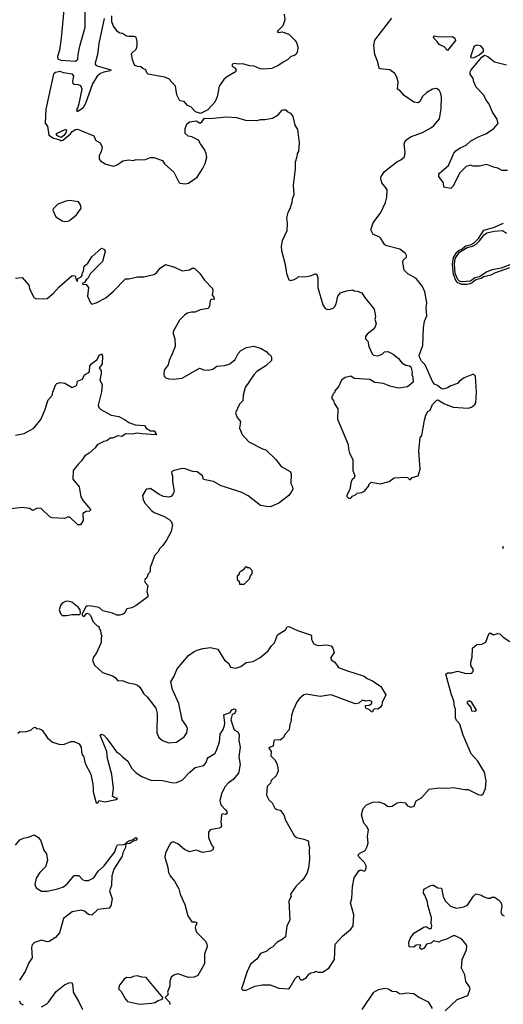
# Model space of a CAD drawing. Extents: x 2143765 to 2212931, y 878955 to 1017455.
# Tile 133 of 256: x 2187123 to 2191567, y 937984 to 947024. Entities that reach past the tile are written whole.
import ezdxf

# ---------------------------------------------------------------- set-up
doc = ezdxf.new("R2010")
doc.units = 0

msp = doc.modelspace()

# ---------------------------------------------------------------- linework, layer by layer
at = {"layer": '0CON20XD'}
for points in [[(2187635, 946644), (2187659.1, 946660.9), (2187660.3, 946705), (2187675, 946781.4), (2187724.6, 946955), (2187725.6, 947154.4), (2187745, 947196.7), (2187751.7, 947238.3), (2187773.1, 947305), (2187765.7, 947365.7), (2187735, 947410), (2187705, 947405.3), (2187626.6, 947353.4), (2187581.3, 947338.7), (2187534.6, 947255), (2187528.8, 947115), (2187504.2, 946855.8), (2187487.7, 946745), (2187472.1, 946685), (2187475.3, 946665), (2187501.1, 946651.1), (2187635, 946644)], [(2189554.4, 947075), (2189558.7, 947021.3), (2189541.7, 946968.3), (2189487.5, 946915), (2189505, 946906.7), (2189535, 946913.8), (2189595, 946890.8), (2189652.5, 946835), (2189665.7, 946815), (2189678.6, 946775), (2189677.1, 946735), (2189665, 946708.8), (2189646.7, 946695), (2189615, 946686), (2189599.4, 946670.6), (2189584.6, 946655.4), (2189543.3, 946635), (2189505, 946606.2), (2189440, 946575), (2189365, 946570), (2189334.2, 946574.2), (2189277, 946597), (2189235, 946600.8), (2189175, 946618.8), (2189135, 946616), (2189095, 946623.3), (2189080, 946615), (2189072.5, 946605), (2189077.5, 946595), (2189097.5, 946585), (2189112.5, 946565), (2189107.5, 946545), (2189022, 946495), (2189000, 946475), (2188955.8, 946415), (2188938.8, 946315), (2188915, 946267.5), (2188852.3, 946197.7), (2188785, 946163.3), (2188737.7, 946177.7), (2188695, 946223.3), (2188665, 946236.7), (2188635, 946273.3), (2188595, 946280), (2188566, 946335), (2188554, 946415), (2188495, 946480), (2188455, 946496.1), (2188304, 946524), (2188292.5, 946535), (2188282.5, 946565), (2188255, 946577.5), (2188235, 946592.5), (2188205, 946593.8), (2188184.2, 946604.2), (2188173.8, 946615), (2188158.8, 946655), (2188150, 946715), (2188192.5, 946755), (2188203.3, 946785), (2188203.8, 946825), (2188193, 946863), (2188175, 946870), (2188125, 946868.8), (2188104.3, 946874.3), (2188067.7, 946897.7), (2188045, 946901.2), (2188025, 946913.8), (2187984.1, 946964.1), (2187971.2, 947005), (2187969.3, 947060.7)], [(2187900.3, 947035), (2187851.5, 946805), (2187838.8, 946705), (2187815.4, 946625), (2187817.3, 946615), (2187835, 946601.4), (2187960, 946565), (2187957.5, 946555), (2187895, 946543.6), (2187865, 946529.7), (2187834.7, 946505), (2187793.3, 946436.7), (2187726.9, 946255), (2187705, 946211.2), (2187655, 946177.5), (2187647.5, 946195), (2187658.3, 946211.7), (2187670, 946255), (2187697.1, 946385), (2187685.8, 946415.8), (2187665, 946426.2), (2187625, 946428.8), (2187615, 946436.7), (2187611.1, 946461.1), (2187622.4, 946505), (2187609.2, 946525), (2187525, 946537.1), (2187495, 946547.3), (2187451.8, 946538.2), (2187433.3, 946525), (2187363.1, 946203.1), (2187356.2, 946075), (2187378.8, 946045), (2187390, 945965), (2187435, 945936), (2187492.5, 945922.5), (2187505, 945912.5), (2187521.2, 945918.8), (2187588.8, 945975), (2187605, 945996.2), (2187635, 946016.7), (2187655, 946017.5), (2187685, 946007.5), (2187805, 945956.7), (2187823.3, 945915), (2187863, 945893), (2187882.5, 945855), (2187872.5, 945815), (2187852.5, 945775), (2187852.5, 945745), (2187870, 945725), (2187916.4, 945696.4), (2187985, 945680), (2188018.3, 945691.7), (2188071.7, 945728.3), (2188125, 945737.5), (2188165, 945732.5), (2188195, 945741.2), (2188225, 945736.7), (2188279.5, 945740.5), (2188325, 945758.8), (2188355, 945760), (2188435, 945731.2), (2188455, 945700), (2188540, 945625), (2188585, 945532.5), (2188595, 945523.3), (2188645, 945517.5), (2188675, 945523.3), (2188755, 945578.8), (2188804.2, 945655.8), (2188827.5, 945705), (2188841.7, 945761.7), (2188838, 945795), (2188821.2, 945831.2), (2188784, 945885)], [(2190165, 942630), (2190181.7, 942648.3), (2190209.3, 942660.7), (2190223, 942677), (2190267, 942683), (2190290, 942695), (2190330, 942745), (2190330, 942755), (2190352.5, 942777.5), (2190435, 942763.8), (2190517.5, 942785), (2190565, 942817.5), (2190664.1, 942824.1), (2190685, 942820), (2190705, 942803.3), (2190715, 942803.3), (2190729.3, 942820.7), (2190783.9, 942836.1), (2190802.7, 942897.3), (2190791.2, 943065), (2190802.5, 943185), (2190817.5, 943205), (2190841.7, 943348.3), (2190856.1, 943393.9), (2190873.6, 943426.4), (2190895, 943440), (2190915, 943490), (2190955, 943530), (2190965, 943532.5), (2191025, 943496.7), (2191105, 943466.7), (2191245, 943456.7), (2191273.6, 943466.4), (2191305, 943490), (2191313.8, 943505), (2191320, 943605), (2191311.7, 943751.7), (2191295, 943766.7), (2191285, 943766.7), (2191207.5, 943735), (2191165, 943706.2), (2191145, 943683.8), (2191085, 943662), (2191055, 943643.3), (2191015, 943632.5), (2190995, 943637.5), (2190962.5, 943665), (2190935, 943676.7), (2190918.8, 943695), (2190848.8, 943855), (2190815, 943887.5), (2190798.3, 943918.3), (2190792, 943945), (2190828.3, 944031.7), (2190833.9, 944196.1), (2190843.8, 944255), (2190863.3, 944305), (2190858.8, 944375), (2190864, 944425), (2190846, 944525), (2190824, 944575), (2190767, 944647), (2190690.3, 944690.3), (2190654.5, 944724.5), (2190644.2, 944795), (2190648, 944815), (2190675.6, 944845), (2190677.6, 944857.6), (2190667.3, 944877.3), (2190615, 944916.7), (2190495, 944946.7), (2190478.3, 944958.3), (2190440, 945015), (2190425, 945030), (2190372.3, 945052.3), (2190350, 945095), (2190370.3, 945159.7), (2190440, 945255), (2190483.9, 945346.1), (2190496.1, 945393.9), (2190498, 945465), (2190449.2, 945525), (2190440, 945565), (2190444.2, 945585), (2190475, 945630), (2190589.5, 945720.5), (2190625, 945736.2), (2190658.8, 945765), (2190665.7, 945805), (2190654.3, 945885), (2190667.5, 945915), (2190715, 945949.2), (2190825, 945988.6), (2190906.6, 946033.4), (2190928.3, 946051.7), (2190978.8, 946115), (2190996.2, 946205), (2190998.8, 946315), (2190991.2, 946345), (2190976.1, 946376.1), (2190953, 946393), (2190915, 946386.7), (2190865, 946356.7), (2190822.5, 946315), (2190802.5, 946275), (2190785, 946260), (2190745, 946267.5), (2190655, 946328.8), (2190619.5, 946369.5), (2190594.2, 946385), (2190600.8, 946450.8), (2190588.8, 946495), (2190569.4, 946529.4), (2190525, 946563.3), (2190434.4, 946574.4), (2190425, 946580), (2190414.2, 946635), (2190385.8, 946705), (2190378.1, 946788.1), (2190387.1, 946835), (2190541.3, 947038.7)], [(2191055, 946740), (2191023.3, 946775), (2190977.5, 946795), (2190960, 946825), (2190928.8, 946855), (2190926.7, 946865), (2190933.8, 946875), (2190975, 946867.5), (2191100.7, 946870.7), (2191122.5, 946855), (2191126.1, 946833.9), (2191055, 946740)], [(2191275, 946670), (2191267.5, 946685), (2191295, 946767.5), (2191306.1, 946783.9), (2191325, 946793.8), (2191355, 946785.7), (2191381.4, 946755), (2191381.2, 946728.8), (2191345, 946697.5), (2191295, 946672.5), (2191275, 946670)], [(2191605, 945638.8), (2191555, 945638.8), (2191515, 945662), (2191475, 945670), (2191415, 945693.3), (2191345, 945679.2), (2191290.5, 945680.5), (2191265, 945688), (2191224.3, 945675.7), (2191162.9, 945615), (2191105.7, 945494.3), (2191085, 945473.3), (2191020, 945485), (2191016.2, 945525), (2190973.8, 945585), (2190973.8, 945605), (2190980, 945615), (2191062.5, 945685), (2191112.6, 945797.4), (2191129.8, 945820.2), (2191170.9, 945849.1), (2191225, 945873.1), (2191268.1, 945911.9), (2191345, 945953.1), (2191405, 945976.9), (2191475, 946021.9), (2191519.5, 946070.5), (2191509.5, 946109.5), (2191468.6, 946175), (2191434.2, 946254.2), (2191416.2, 946275), (2191383.8, 946335), (2191317.1, 946405), (2191294.2, 946455), (2191290, 946485), (2191262.5, 946525), (2191262.5, 946545), (2191272.5, 946565), (2191322.5, 946625), (2191370.7, 946679.3), (2191395, 946697.5), (2191425, 946686.7), (2191486.4, 946636.4), (2191595, 946610)], [(2188784, 945885), (2188765, 945916.7), (2188705, 945950), (2188670, 945955), (2188645, 945980), (2188642.5, 946025), (2188660, 946065), (2188682.3, 946087.7), (2188745, 946096.7), (2188775, 946077.5), (2188785, 946077.5), (2188797.5, 946085), (2188820.7, 946119.3), (2188865, 946117.5), (2189025, 946133.3), (2189116.4, 946126.4), (2189197, 946103), (2189305, 946097.5), (2189335, 946106.7), (2189375, 946106.2), (2189445, 946120), (2189498.6, 946151.4), (2189535, 946192.5), (2189545, 946197.5), (2189570, 946195), (2189580.7, 946180.7), (2189610, 946165), (2189632.5, 946135), (2189652.5, 946055), (2189676, 946016), (2189692.2, 945895), (2189685.9, 945814.1), (2189672.5, 945795), (2189670, 945765), (2189653.8, 945715), (2189655.8, 945654.2), (2189635.9, 945504.1), (2189641.9, 945415), (2189626, 945375), (2189623.8, 945345), (2189605, 945287.5), (2189586.2, 945255), (2189573.8, 945205), (2189580, 945155), (2189578.8, 945085), (2189535.9, 944994.1), (2189526.2, 944945), (2189528, 944905), (2189561.2, 944775), (2189573.8, 944695), (2189597, 944637), (2189615, 944630), (2189645, 944637.5), (2189669.3, 944650.7), (2189685, 944667.5), (2189735, 944662.5), (2189796.4, 944673.6), (2189838.3, 944691.7), (2189851.7, 944691.7), (2189864, 944655), (2189863.8, 944565), (2189908.8, 944405), (2189931.2, 944371.2), (2189955, 944363.8), (2189975, 944366.7), (2190003.6, 944376.4), (2190015, 944386.7), (2190031.2, 944415), (2190046.7, 944485), (2190070, 944515), (2190126.1, 944536.1), (2190183, 944543), (2190195, 944533.3), (2190225, 944532.5), (2190265.9, 944515.9), (2190291.2, 944475), (2190378.8, 944365), (2190388.3, 944318.3), (2190391.2, 944295), (2190386.2, 944275), (2190398.8, 944235), (2190390, 944205), (2190371.7, 944178.3), (2190315, 944137.5), (2190300, 944115), (2190300, 944095), (2190321.7, 944071.7), (2190332.5, 944025), (2190362.5, 943955), (2190375, 943942.5), (2190415, 943937.5), (2190455, 943952.5), (2190476.4, 943973.6), (2190505, 943976.2), (2190555, 943952.5), (2190603, 943913), (2190633.9, 943873.9), (2190672.1, 943852.1), (2190705.8, 943845.8), (2190717.3, 943837.3), (2190728.3, 943788.3), (2190726.7, 943765), (2190736.7, 943745), (2190737.5, 943695), (2190685, 943652.5), (2190605, 943640), (2190525, 943660), (2190465, 943683.3), (2190385, 943693.8), (2190339.3, 943719.3), (2190195, 943730), (2190165, 943750), (2190115, 943740), (2190080, 943715), (2190055, 943660), (2190020, 943615), (2190020, 943605), (2190000, 943585), (2190000, 943575), (2189990, 943565), (2189990, 943545), (2190007, 943527), (2190013, 943503), (2190045, 943450), (2190043.3, 943355), (2190140, 943125), (2190145, 943080), (2190154.1, 943044.1), (2190183.8, 942985), (2190183.3, 942885), (2190202.5, 942835), (2190197.5, 942815), (2190182.5, 942805), (2190170, 942785), (2190157.5, 942715), (2190130, 942655), (2190130, 942645), (2190145, 942630), (2190165, 942630)], [(2187505, 945942.5), (2187473.6, 945953.6), (2187462.5, 945965), (2187461.7, 945978.3), (2187547.5, 946017.5), (2187552.5, 946005), (2187545.9, 945984.1), (2187529.2, 945960.8), (2187505, 945942.5)], [(2187535, 945170), (2187565, 945173.3), (2187580.7, 945179.3), (2187646.4, 945233.6), (2187682.5, 945285), (2187687.5, 945295), (2187682.5, 945325), (2187662.5, 945352.5), (2187585, 945363.3), (2187546.4, 945356.4), (2187475, 945331.2), (2187435, 945290), (2187427.5, 945275), (2187455, 945213.3), (2187515, 945176.7), (2187535, 945170)], [(2191624.5, 944745.5), (2191485, 944695.9), (2191451.9, 944678.1), (2191385, 944662.9), (2191362.7, 944647.3), (2191315, 944636.7), (2191281.8, 944608.2), (2191261.2, 944598.8), (2191235, 944592.3), (2191185, 944592.4), (2191147.8, 944607.8), (2191129.8, 944629.8), (2191108, 944685), (2191100.1, 944775), (2191109.1, 944840.9), (2191140.4, 944889.6), (2191160.9, 944909.1), (2191178.3, 944915), (2191222.4, 944947.6), (2191265, 944957), (2191297.5, 944975), (2191338.3, 945015), (2191386.9, 945093.1), (2191475, 945117.5), (2191567.5, 945155)], [(2191185, 944617.6), (2191163.9, 944623.9), (2191148.5, 944638.5), (2191123.2, 944695), (2191119.5, 944775), (2191125, 944832.8), (2191165, 944888.7), (2191235, 944932.4), (2191285, 944943.3), (2191316.1, 944963.9), (2191347.5, 944992.5), (2191390.9, 945049.1), (2191415, 945066), (2191482.3, 945082.3), (2191558.7, 945088.7), (2191594.9, 945064.9)], [(2187085, 944651.2), (2187145.9, 944655.9), (2187206.1, 944586.1), (2187212.5, 944555), (2187247.5, 944485), (2187253.6, 944473.6), (2187275, 944462.5), (2187375, 944463.3), (2187435, 944513.3), (2187485, 944570), (2187605, 944676.2), (2187633, 944673), (2187643.8, 944635), (2187655, 944620), (2187656, 944645), (2187687.9, 944662.1), (2187697.1, 944675), (2187698.8, 944695), (2187710, 944715), (2187715, 944762.5), (2187750.6, 944789.4), (2187785, 944846.7), (2187875, 944926.4), (2187902.9, 944915), (2187910, 944895), (2187884, 944805), (2187770.6, 944689.4), (2187750.8, 944649.2), (2187733.6, 944636.4), (2187718.3, 944611.7), (2187702.5, 944605), (2187700, 944595), (2187735, 944593.3), (2187755.9, 944565.9), (2187746.2, 944485), (2187772.5, 944425), (2187785, 944412.5), (2187825, 944423.3), (2187915, 944470), (2187985, 944531.2), (2188095, 944646.2), (2188125.9, 944644.1), (2188205, 944662), (2188265, 944662), (2188355, 944683.8), (2188379.5, 944700.5), (2188415, 944742.5), (2188463.9, 944776.1), (2188545, 944751.2), (2188615, 944718.6), (2188682.9, 944727.1), (2188715, 944745.6), (2188735, 944735.4), (2188777.2, 944695), (2188821.2, 944631.2), (2188894, 944555), (2188899.2, 944535), (2188893.3, 944495), (2188906.2, 944475), (2188910, 944455), (2188885, 944456.7), (2188872.7, 944447.3), (2188867.5, 944395), (2188855, 944372.5), (2188780.7, 944359.3), (2188735, 944338.8), (2188701.2, 944338.8), (2188665, 944329.2), (2188641.2, 944315), (2188591.2, 944265), (2188535, 944160), (2188535, 944140), (2188550, 944095), (2188553.3, 944025), (2188524.2, 943955.8), (2188496.7, 943895), (2188486.7, 943855), (2188450, 943805), (2188447, 943767), (2188451.7, 943751.7), (2188466.4, 943736.4), (2188495, 943726.7), (2188535, 943723.8), (2188615.8, 943734.2), (2188775, 943824), (2188815, 943809.2), (2188856.1, 943806.1), (2188897.5, 943815), (2188935, 943842), (2189005, 943848), (2189055, 943865.7), (2189102.5, 943905), (2189131.9, 943958.1), (2189154.7, 943985.3), (2189206.7, 944015), (2189274.2, 944025.8), (2189343.3, 944005), (2189392.5, 943975), (2189407, 943957), (2189427.5, 943945), (2189436.4, 943926.4), (2189436.7, 943895), (2189383.3, 943845), (2189303.3, 943795), (2189275, 943763.3), (2189194.3, 943645.7), (2189176.4, 943576.4), (2189173.8, 943525), (2189143.8, 943495), (2189107.5, 943415), (2189121.7, 943371.7), (2189153.3, 943335), (2189143.3, 943275), (2189166.7, 943215), (2189227.7, 943147.7), (2189355, 943083.3), (2189386.1, 943076.1), (2189476.7, 942985), (2189525, 942920.8), (2189607.5, 942875), (2189616.2, 942855), (2189616, 942765), (2189630, 942735), (2189631.4, 942715), (2189618.6, 942685), (2189595.8, 942655), (2189505, 942584), (2189435, 942555.8), (2189405, 942550), (2189335, 942562.5), (2189222.3, 942652.3), (2189163, 942683), (2189004, 942736), (2188975, 942745.6), (2188905, 942784.3), (2188811.7, 942801.7), (2188803.8, 942835), (2188755, 942871.5), (2188715, 942876), (2188645, 942899.2), (2188615, 942902.5), (2188544.1, 942885.9), (2188522.5, 942875), (2188517.5, 942865), (2188527.5, 942835), (2188526.7, 942785), (2188542.5, 942695), (2188535, 942670), (2188515, 942647.5), (2188495, 942640), (2188445, 942647.5), (2188403.9, 942663.9), (2188325, 942720), (2188305, 942712.5), (2188293, 942717), (2188281.7, 942708.3), (2188252.5, 942655), (2188256.7, 942615), (2188275, 942582.5), (2188335, 942516.7), (2188359.3, 942499.3), (2188445, 942466.7), (2188495, 942437.5), (2188516.1, 942416.1), (2188526.7, 942385), (2188515.9, 942324.1), (2188473.3, 942245), (2188440, 942195), (2188410.7, 942169.3), (2188392.5, 942135), (2188365, 942107.5), (2188322.5, 941995), (2188322.5, 941955), (2188303.9, 941936.1), (2188295, 941910), (2188290, 941895), (2188275, 941887.5), (2188270, 941875), (2188275, 941857.5), (2188299.3, 941829.3), (2188291.2, 941775), (2188301.2, 941745), (2188300, 941725), (2188192.5, 941645), (2188155, 941623.8), (2188106.4, 941613.6), (2188086.7, 941575), (2188074.2, 941565.8), (2188043.2, 941556.8), (2188015, 941556.7), (2187975, 941575.7), (2187886.2, 941596.2), (2187855, 941625.8), (2187765, 941641.2), (2187740.7, 941639.3), (2187728.3, 941631.7), (2187696.7, 941565), (2187696.7, 941555), (2187715, 941544.2), (2187740, 941575), (2187759.5, 941569.5), (2187772.5, 941555), (2187797.5, 941495), (2187835, 941460), (2187850, 941455), (2187850, 941445), (2187867, 941417), (2187868.3, 941388.3), (2187877.5, 941365), (2187872.5, 941355), (2187873.3, 941305), (2187827.5, 941205), (2187803.9, 941176.1), (2187793.9, 941146.1), (2187801.2, 941115), (2187815, 941093.3), (2187885, 941031.2), (2187975, 941000), (2188000, 940985), (2188025, 940952.5), (2188065, 940957.5), (2188120, 940935), (2188185, 940924.3), (2188206.7, 940915), (2188225.8, 940895.8), (2188265, 940833.3), (2188295.9, 940805.9), (2188373.9, 940703.9), (2188388, 940655), (2188384, 940475), (2188402.7, 940432.7), (2188435, 940406.7), (2188493.9, 940383.9), (2188565, 940391.2), (2188635, 940440), (2188658, 940475), (2188666.2, 940515), (2188654, 940545), (2188615.8, 940595), (2188586.2, 940745), (2188526, 940875), (2188510.8, 940945), (2188540.3, 940989.7), (2188569.2, 941065), (2188675, 941187.1), (2188725, 941223.8), (2188755, 941236.7), (2188805, 941251.2), (2188875, 941260), (2188945, 941243.3), (2189004.4, 941144.4), (2189045, 941113.3), (2189060.5, 941080.5), (2189109.3, 941070.7), (2189155, 941086.2), (2189205, 941122.9), (2189267.6, 941132.4), (2189331.3, 941168.7), (2189405, 941228), (2189436.2, 941275), (2189465, 941303.3), (2189493, 941377), (2189565, 941421.2), (2189581.3, 941448.7), (2189595, 941451.4), (2189674.8, 941414.8), (2189793.8, 941375), (2189804, 941365), (2189803.8, 941335), (2189810.3, 941320.3), (2189826.2, 941295), (2189843.2, 941283.2), (2189865, 941278.6), (2189945, 941285.7), (2189985, 941274), (2190000, 941255), (2190013.3, 941215), (2189983, 941167), (2189986.4, 941146.4), (2190018.8, 941125), (2190053.8, 941075), (2190125, 941048.6), (2190287.5, 940997.5), (2190315, 940974), (2190364.4, 940954.4), (2190441.2, 940901.2), (2190486.2, 940825), (2190454.2, 940755.8), (2190450, 940730), (2190437.7, 940712.3), (2190415, 940694), (2190383, 940697), (2190370, 940685), (2190365, 940670), (2190355, 940670), (2190337, 940687), (2190305, 940703.3), (2190300, 940715), (2190301.7, 940728.3), (2190335, 940730), (2190357.5, 940745), (2190357.5, 940765), (2190335, 940772), (2190305, 940766), (2190270, 940775), (2190240.7, 940749.3), (2190205, 940744.2), (2189985, 940826.2), (2189885, 940808.8), (2189755, 940830.8), (2189735, 940824), (2189695, 940792), (2189674.2, 940765), (2189636, 940685), (2189620, 940635), (2189614.3, 940575), (2189605.5, 940554.5), (2189598, 940505), (2189559.5, 940460.5), (2189545.9, 940434.1), (2189515, 940408.8), (2189475, 940413.3), (2189457.5, 940405), (2189452.5, 940355), (2189425, 940346), (2189413.8, 940335), (2189433.8, 940305), (2189432, 940265), (2189467.5, 940227.5), (2189485.8, 940195), (2189496.2, 940155), (2189496.7, 940125), (2189479.7, 940080.3), (2189435, 940037.5), (2189426.7, 940015), (2189397.3, 939982.7), (2189392, 939905), (2189412.7, 939862.7), (2189443.3, 939835), (2189466.7, 939785), (2189485, 939771.2), (2189515, 939767.5), (2189551.2, 939725), (2189566.1, 939676.1), (2189645, 939532.5), (2189666.7, 939515), (2189735, 939499.4), (2189767, 939487), (2189776.7, 939475), (2189776.2, 939455), (2189787.5, 939425), (2189782, 939395), (2189787.1, 939315), (2189777.6, 939232.4), (2189762, 939185), (2189725, 939126.7), (2189707.1, 939112.9), (2189660, 939065), (2189612.5, 938995), (2189616.7, 938975), (2189596.7, 938935), (2189603.8, 938755), (2189578, 938705), (2189566.1, 938603.9), (2189545, 938583.8), (2189485, 938552), (2189447.7, 938512.3), (2189415, 938493.3), (2189395, 938473.3), (2189335, 938450), (2189301.2, 938398.8), (2189245, 938351.2), (2189212.5, 938285), (2189160, 938125), (2189175, 938112.5), (2189205, 938113.3)], [(2191625, 944774.3), (2191546.7, 944743.3), (2191464, 944726), (2191415, 944708.2), (2191346.4, 944663.6), (2191305, 944655), (2191265, 944623), (2191185, 944617.6)], [(2187085, 943208.6), (2187165, 943224.4), (2187253.3, 943275), (2187317, 943353), (2187355, 943440), (2187386.1, 943533.9), (2187423.3, 943575), (2187427.5, 943605), (2187456.7, 943675), (2187466.1, 943683.9), (2187495, 943692), (2187537.4, 943687.4), (2187605, 943647.5), (2187638.8, 943661.2), (2187647.3, 943672.7), (2187655, 943706.2), (2187701.2, 943725), (2187718.1, 943761.9), (2187757.5, 943785), (2187764.2, 943795), (2187768.6, 943845), (2187785, 943868.8), (2187834.5, 943905.5), (2187855, 943943.3), (2187877.5, 943957.5), (2187883.8, 943935), (2187880, 943865), (2187853.3, 943825), (2187871.7, 943801.7), (2187872.5, 943775), (2187861.2, 943715), (2187882, 943675), (2187874.2, 943605.8), (2187844, 943485), (2187850, 943465), (2187867.5, 943445), (2187964.1, 943394.1), (2188035, 943380), (2188091.1, 943351.1), (2188125, 943325.6), (2188185, 943303.5), (2188268.8, 943298.8), (2188285.8, 943275), (2188325, 943250.6), (2188358, 943248), (2188380, 943215), (2188375, 943212.5), (2188245, 943222.5), (2188206.6, 943226.6), (2188155, 943219.2), (2188095, 943220.8), (2188065, 943198), (2188025, 943203.8), (2187975, 943183.3), (2187955, 943182.5), (2187925, 943157.5), (2187895, 943150), (2187835, 943120), (2187816.4, 943093.6), (2187762.5, 943045), (2187720.5, 943019.5), (2187692.5, 942975), (2187662.3, 942947.7), (2187613.3, 942885), (2187612.5, 942805), (2187669.4, 942735), (2187684.5, 942644.5), (2187706.9, 942606.9), (2187776, 942525), (2187765, 942511.2), (2187735, 942510), (2187705, 942490), (2187705.8, 942425), (2187683.3, 942385), (2187656.7, 942385), (2187585, 942456.5), (2187565, 942457.8), (2187535, 942444), (2187420.7, 942450.7), (2187405, 942457.5), (2187320, 942535), (2187285, 942540), (2187245, 942516.7), (2187215, 942536), (2187145, 942543.8), (2187044.2, 942534.2)], [(2191568.3, 942168.3), (2191562.5, 942175), (2191569.5, 942190.5)], [(2189141.7, 941841.7), (2189185, 941842.5), (2189235, 941890), (2189243, 941917), (2189260, 941935), (2189258.3, 941968.3), (2189235, 941990), (2189215, 941990), (2189205, 942000), (2189191.7, 941998.3), (2189188.3, 941981.7), (2189165, 941960), (2189155, 941960), (2189140, 941945), (2189138.3, 941931.7), (2189120, 941915), (2189120, 941885), (2189138.3, 941868.3), (2189141.7, 941841.7)], [(2187555, 941553.3), (2187606.4, 941563.6), (2187675, 941563.3), (2187683.6, 941576.4), (2187679.2, 941605), (2187665, 941626), (2187602.5, 941675), (2187566.1, 941686.1), (2187545, 941682.5), (2187515, 941667.5), (2187497.5, 941645), (2187487.5, 941605), (2187502.5, 941565), (2187513.9, 941553.9), (2187555, 941553.3)], [(2189205, 938113.3), (2189285, 938151.2), (2189355, 938164), (2189425, 938164), (2189505, 938131.2), (2189595, 938126.2), (2189609.7, 938140.3), (2189655, 938221.2), (2189675, 938242.5), (2189692.5, 938235), (2189695, 938220), (2189705, 938210), (2189721.7, 938208.3), (2189759.3, 938230.7), (2189780.7, 938259.3), (2189798.3, 938271.7), (2189831.7, 938278.3), (2189845, 938287.5), (2189865, 938280), (2189905, 938280), (2189962.5, 938315), (2190016.1, 938393.9), (2190023, 938537), (2190090.3, 938609.7), (2190165.7, 938674.3), (2190186.2, 938705), (2190194, 938805), (2190164, 938915), (2190174, 938955), (2190182, 939065), (2190196.7, 939145), (2190240.7, 939209.3), (2190255, 939217.5), (2190290, 939205), (2190300, 939215), (2190306.4, 939236.4), (2190306.4, 939256.4), (2190292.5, 939285), (2190238.3, 939338.3), (2190234.3, 939355.7), (2190249.3, 939370.7), (2190296, 939395), (2190317.3, 939432.7), (2190326, 939465), (2190320, 939525), (2190326.7, 939585), (2190308.8, 939618.8), (2190285.8, 939645.8), (2190263.3, 939725), (2190279.3, 939780.7), (2190306.4, 939813.6), (2190365, 939841.2), (2190423, 939843), (2190473.6, 939823.6), (2190504.1, 939804.1), (2190525, 939800), (2190545, 939803.3), (2190590, 939835), (2190625, 939840), (2190665, 939832.5), (2190687, 939807), (2190716.4, 939793.6), (2190746.4, 939803.6), (2190767, 939853), (2190815, 939880), (2190885, 939958.8), (2190975, 939971.4), (2191055, 939968), (2191105, 939974.3), (2191213.9, 939956.1), (2191245, 939956.2), (2191335, 939910), (2191367, 939903), (2191382.5, 939915), (2191402.5, 939965), (2191410, 940035), (2191393.3, 940115), (2191360.7, 940170.7), (2191332.5, 940215), (2191271.2, 940285), (2191196.2, 940455), (2191167.5, 940555), (2191135, 940590), (2191127.5, 940615), (2191127.5, 940695), (2191118.3, 940718.3), (2191111.7, 940771.7), (2191090, 940825), (2191040, 941015), (2191053.9, 941026.1), (2191095, 941026.2), (2191145, 941042.5), (2191225, 941022), (2191276.4, 941023.6), (2191287.5, 941035), (2191292.5, 941055), (2191267.5, 941095), (2191266.7, 941125), (2191279.5, 941170.5), (2191283.8, 941255), (2191322.3, 941287.7), (2191369.3, 941290.7), (2191405, 941310), (2191432, 941385), (2191445, 941393.3), (2191475, 941376.7), (2191515, 941388), (2191534.1, 941384.1), (2191565, 941353.8), (2191626.4, 941316.4)], [(2191305, 940674.2), (2191320, 940685), (2191276.4, 940756.4), (2191255, 940770), (2191235, 940760), (2191235, 940747.5), (2191268.8, 940708.8), (2191275, 940677.5), (2191305, 940674.2)], [(2187105, 940472.5), (2187125, 940487.5), (2187173, 940487), (2187225, 940500), (2187253.6, 940526.4), (2187265, 940530), (2187280, 940515), (2187305, 940513.3), (2187329.5, 940499.5), (2187376.7, 940435), (2187425, 940390), (2187495, 940370), (2187536.4, 940373.6), (2187593.6, 940396.4), (2187625, 940397.5), (2187670, 940375), (2187687.5, 940345), (2187690.7, 940300.7), (2187701.7, 940271.7), (2187710, 940265), (2187723.6, 940193.6), (2187776, 940096), (2187796.1, 940006.1), (2187797, 939963), (2187798.8, 939935), (2187825, 939834.4), (2187842.5, 939835), (2187855, 939856.2), (2187906.8, 939843.2), (2188010, 939865), (2188022.5, 939875), (2187992.3, 939882.3), (2187976.2, 939895), (2187983.8, 939965), (2187968.6, 940095), (2187930, 940240), (2187924.2, 940305), (2187863.3, 940455), (2187875, 940463.3), (2187896.7, 940455), (2187925, 940423.8), (2188011.9, 940301.9), (2188040, 940285), (2188066.7, 940255), (2188116.2, 940215), (2188155, 940148.8), (2188195, 940110), (2188245, 940075.7), (2188335, 940037.5), (2188395, 940043.3), (2188435, 940039.5), (2188535, 940016.5), (2188565, 940020.5), (2188617.3, 940042.7), (2188685.8, 940115), (2188735, 940156.7), (2188815, 940177.5), (2188838, 940205), (2188844.4, 940235), (2188855, 940250), (2188915, 940286.2), (2188932.5, 940315), (2188959.2, 940395), (2188965.7, 940465), (2188993.4, 940506.6), (2189005, 940542.5), (2189007.8, 940565), (2188998, 940642), (2189056, 940664), (2189073.6, 940686.4), (2189095, 940696.9), (2189106.2, 940695), (2189110.5, 940675), (2189096.7, 940653.3), (2189074, 940646), (2189064.3, 940595), (2189093.8, 940505), (2189126.7, 940485), (2189138.3, 940458.3), (2189136.1, 940406.1), (2189150, 940345), (2189136, 940255), (2189148, 940185), (2189135, 940107.5), (2189085, 940049.2), (2189039.2, 940015)], [(2189039.2, 940015), (2189010, 939985), (2188980, 939925), (2188962.5, 939855), (2188970, 939815), (2189015, 939770), (2189026, 939755), (2189030, 939735), (2189015, 939727.5), (2188987, 939733), (2188976.4, 939723.6), (2188971.2, 939655), (2188978.8, 939625), (2188971.7, 939608.3), (2188955, 939600), (2188872.5, 939585), (2188856.7, 939565), (2188856.7, 939515), (2188885, 939447.5), (2188902.5, 939425), (2188896.4, 939403.6), (2188875, 939390), (2188805, 939376.7), (2188745, 939400), (2188683.6, 939383.6), (2188636.2, 939405), (2188575, 939456.7), (2188535, 939476.2), (2188515, 939468.8), (2188505, 939456.7), (2188464, 939375), (2188458, 939335), (2188485, 939240), (2188490, 939195), (2188504.4, 939164.4), (2188544.3, 939114.3), (2188586, 939045), (2188599.2, 938995), (2188640.8, 938900.8), (2188667.5, 938795), (2188705, 938740), (2188735, 938742.5), (2188746.7, 938735), (2188750, 938725), (2188737.5, 938705), (2188736.7, 938685), (2188748.8, 938645), (2188829.2, 938565), (2188844.2, 938535), (2188846, 938514), (2188820, 938445), (2188821.1, 938355), (2188760.2, 938249.8), (2188725, 938232.9), (2188675, 938228.6), (2188575, 938264.2), (2188538.7, 938251.3), (2188516.1, 938233.9), (2188503.3, 938195), (2188502.5, 938155), (2188482.5, 938095), (2188487, 938073), (2188460, 938045), (2188500, 938005), (2188503, 937983)], [(2187084.2, 939445), (2187125, 939493.8), (2187159.5, 939510.5), (2187205, 939518.8), (2187255, 939540), (2187295, 939516.7), (2187318.8, 939485), (2187345, 939400), (2187370, 939365), (2187380, 939305), (2187361.4, 939245), (2187310, 939195), (2187275, 939143.3), (2187261.3, 939085), (2187275, 939053.3), (2187325, 939021.4), (2187375, 939022.3), (2187475, 939044.5), (2187525, 939062.2), (2187565.3, 939094.7), (2187625, 939167.1), (2187665.5, 939165.5), (2187705, 939127.5), (2187725, 939120.8), (2187755, 939121.2), (2187805.7, 939145), (2187844, 939205), (2187897.4, 939252.6), (2187998, 939385), (2188008.6, 939425), (2188022.9, 939447.1), (2188079.5, 939450.5), (2188100, 939460), (2188094.2, 939425), (2188071.2, 939375), (2188065.8, 939345), (2187988.6, 939225), (2187970, 939165), (2187968, 939075), (2187950, 939025), (2187972.9, 938952.9), (2187960.5, 938889.5), (2187945, 938866.7), (2187840, 938855), (2187785, 938803.8), (2187755, 938810), (2187718.6, 938838.6), (2187687.7, 938847.7), (2187605, 938833.8), (2187525, 938771.2), (2187489.4, 938640.6), (2187452.3, 938597.7), (2187395, 938559.4), (2187375, 938558.1), (2187325, 938572), (2187259.7, 938550.3), (2187238.8, 938531.2), (2187232.5, 938505), (2187239.3, 938410.7), (2187207.5, 938365), (2187173.1, 938285), (2187121.5, 938205)], [(2188107.5, 939457.5), (2188100, 939465), (2188126.7, 939485), (2188165, 939498.6), (2188185, 939512.5), (2188195, 939515.6), (2188200.8, 939510.8), (2188204, 939505), (2188195, 939490), (2188161.4, 939478.6), (2188135, 939460), (2188107.5, 939457.5)], [(2191032.5, 937925), (2191141.7, 938028.3), (2191240, 938065), (2191261.2, 938125), (2191255.7, 938145.7), (2191223.4, 938193.4), (2191212, 938255), (2191182, 938315), (2191188, 938395), (2191228, 938485), (2191230, 938515), (2191224, 938534), (2191185, 938582), (2191125, 938612), (2191105, 938613.8), (2191045, 938581.2), (2190995, 938566.7), (2190975, 938553.3), (2190925, 938567.5), (2190903.6, 938546.4), (2190860, 938535), (2190839.3, 938500.7), (2190815, 938487.5), (2190802.5, 938495), (2190800, 938505), (2190801.7, 938518.3), (2190810, 938525), (2190805, 938530), (2190765, 938527.5), (2190745, 938510), (2190701.7, 938511.7), (2190697.5, 938555), (2190711.7, 938588.3), (2190744.1, 938635.9), (2190835, 938692.5), (2190857, 938697), (2190885, 938678.8), (2190905, 938680), (2190908, 938685), (2190910, 938705), (2190903.3, 938725), (2190907.1, 938777.1), (2190873.3, 938895), (2190870, 938925), (2190847, 938987), (2190832.5, 939005), (2190835, 939040), (2190900, 939075), (2190915, 939077.5), (2190925, 939077.5), (2190965, 939052.5), (2191000, 939050), (2191013.8, 938975), (2191032.5, 938935), (2191080, 938885), (2191135, 938868), (2191205, 938879.2), (2191237.3, 938892.7), (2191291.7, 938978.3), (2191315, 938997.5), (2191365, 938987.5), (2191380, 938975), (2191425, 938957.5), (2191445, 938957.5), (2191461.7, 938968.3), (2191485, 938966.7), (2191521.7, 938941.7), (2191546.1, 938916.1), (2191553.3, 938885), (2191543.9, 938826.1), (2191555, 938806.7), (2191575, 938796.7)], [(2188225, 937985.8), (2188335, 937993.8), (2188365, 938000), (2188395, 938017.5), (2188435, 938030), (2188440, 938045), (2188285, 938229.2), (2188245, 938232), (2188205, 938244.2), (2188165, 938238.8), (2188143, 938227), (2188105, 938230), (2188084.1, 938215.9), (2188039.3, 938160.7), (2188030, 938125), (2188055, 938102.5), (2188095, 938030), (2188115, 938010.8), (2188225, 937985.8)], [(2187325, 937961.4), (2187371.4, 937988.6), (2187389.6, 938005), (2187457.3, 938102.7), (2187535, 938162), (2187575, 938181.2), (2187603.6, 938183.6), (2187612.9, 938152.9), (2187615.6, 938095), (2187666.9, 938006.9), (2187699.4, 937935)], [(2190270, 937935), (2190377.5, 938095), (2190418.8, 938121.2), (2190480.7, 938130.7), (2190510, 938125), (2190545.8, 938105.8), (2190585, 938102), (2190614.3, 938084.3), (2190635, 938080), (2190675, 938090), (2190745, 938083.3), (2190789.3, 938049.3), (2190875.8, 938005.8), (2190914.3, 937944.3)], [(2187121.1, 938015), (2187132.4, 937992.4), (2187155, 937979.4)]]:
    msp.add_lwpolyline(points, dxfattribs=at)

doc.saveas('drawing.dxf')
